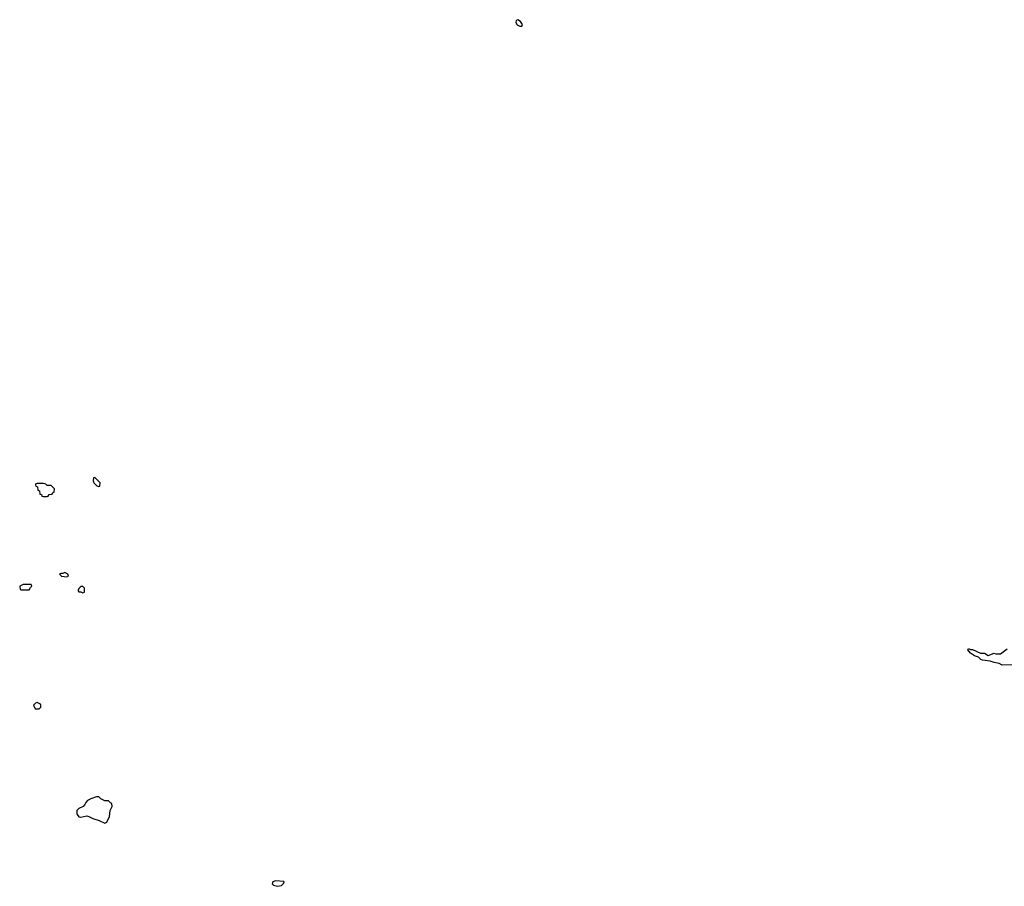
# Model space of a CAD drawing. Header units: inches. Extents: x 2348423 to 2474978, y 460702 to 613625.
# Tile 59 of 113: x 2434754 to 2444671, y 519266 to 527998. Entities that reach past the tile are written whole.
import ezdxf

# ---------------------------------------------------------------- set-up
doc = ezdxf.new("R2010")
doc.units = ezdxf.units.IN
doc.header["$MEASUREMENT"] = 0
for name, color, linetype in [('C4531', 7, 'Continuous'), ('C4532', 7, 'Continuous'), ('C4542', 7, 'Continuous')]:
    doc.layers.add(name, color=color, linetype=linetype)

msp = doc.modelspace()

# ---------------------------------------------------------------- linework, layer by layer
at = {"layer": 'C4531', "color": 5, "elevation": 80}
msp.add_lwpolyline([(2435330.7, 520000), (2435333.4, 519990), (2435350, 519967.3), (2435370, 519964), (2435430, 519974.8), (2435450.9, 519970.9), (2435490.9, 519950.9), (2435554, 519930), (2435610, 519902), (2435630, 519914), (2435658, 519970), (2435662, 520000)], dxfattribs=at)
msp.add_lwpolyline([(2437330, 519322), (2437302, 519310), (2437298, 519290), (2437310, 519278), (2437350, 519266), (2437390, 519274), (2437410, 519294), (2437418, 519310), (2437415.3, 519315.3)], close=True, dxfattribs=at)
at = {"layer": 'C4532', "color": 5, "elevation": 80}
for points in [[(2439770, 527998), (2439754, 527990), (2439752, 527970), (2439766, 527946), (2439790, 527934), (2439810, 527934), (2439818, 527950), (2439799, 527979)], [(2434990, 523326), (2434930, 523326), (2434918, 523322), (2434914, 523310), (2434918, 523298), (2434932.7, 523292.7), (2434938, 523258), (2434954, 523250), (2434958, 523218), (2434972.7, 523212.7), (2434978, 523198), (2434990, 523194), (2435030, 523194), (2435042, 523198), (2435050, 523214), (2435082, 523218), (2435087.3, 523232.7), (2435102, 523238), (2435106, 523270), (2435070, 523306), (2435030, 523306), (2435016.4, 523316.4)], [(2435510, 523386), (2435498, 523382), (2435494, 523350), (2435502, 523330), (2435530, 523302), (2435550, 523294), (2435562, 523298), (2435566, 523330)], [(2435210, 522428), (2435190, 522418), (2435170, 522418), (2435154, 522410), (2435174, 522390), (2435230, 522384.7), (2435246, 522390), (2435238, 522410)], [(2434870, 522306), (2434790, 522306), (2434754, 522290), (2434758, 522258), (2434770, 522254), (2434850, 522254), (2434862, 522278), (2434875.3, 522290)], [(2435390, 522286), (2435370, 522286), (2435350, 522266), (2435342, 522250), (2435343.6, 522243.6), (2435350, 522234), (2435370, 522234), (2435390, 522222), (2435406, 522230), (2435406, 522270)], [(2434930, 521118), (2434914, 521110), (2434894, 521090), (2434910, 521054), (2434950, 521054), (2434966, 521070), (2434966, 521090), (2434962, 521102)]]:
    msp.add_lwpolyline(points, close=True, dxfattribs=at)
msp.add_lwpolyline([(2435662, 520000), (2435666, 520030), (2435686, 520070), (2435682, 520102), (2435667.3, 520107.3), (2435650, 520126), (2435610, 520128), (2435570, 520148), (2435550, 520168), (2435527.3, 520167.3), (2435470, 520149), (2435438, 520130), (2435421, 520110), (2435410.9, 520089.1), (2435392, 520070), (2435350, 520049.2), (2435330.8, 520030), (2435328, 520010), (2435330.7, 520000)], dxfattribs=at)
at = {"layer": 'C4542', "color": 5, "elevation": 60}
msp.add_lwpolyline([(2444810, 521497), (2444650, 521495.3), (2444618, 521510), (2444570, 521519.5), (2444530, 521533.2), (2444450, 521544.5), (2444435.3, 521550), (2444410, 521575.3), (2444370, 521589.3), (2444330, 521615.3), (2444302, 521650), (2444310, 521662), (2444330, 521651.3), (2444350, 521651.3), (2444430, 521614), (2444470, 521614), (2444510, 521592), (2444570, 521614), (2444587.1, 521607.1), (2444632.5, 521607.5), (2444700.2, 521659.8)], dxfattribs=at)

doc.saveas('drawing.dxf')
